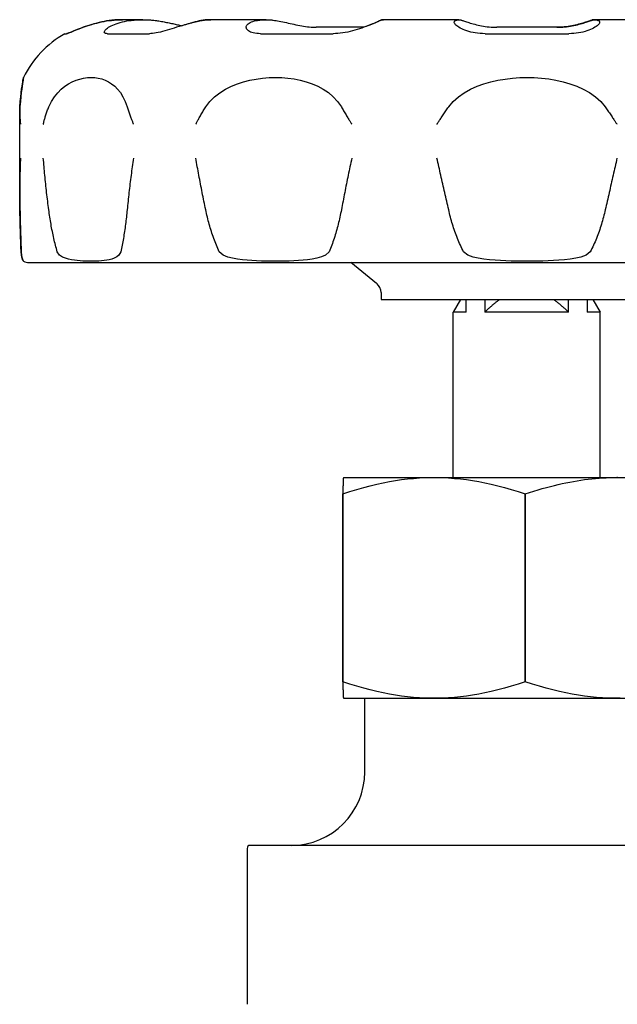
# Model space of a CAD drawing. Header units: millimetres. Extents: x 56 to 3786, y -5 to 459.
# Tile 4 of 7: x 391 to 432, y 260 to 327. Entities that reach past the tile are written whole.
import ezdxf

# ---------------------------------------------------------------- set-up
doc = ezdxf.new("R2010")
doc.units = ezdxf.units.MM
doc.layers.add('DETAIL', color=2, linetype='Continuous')

msp = doc.modelspace()

# ---------------------------------------------------------------- linework, layer by layer
at = {"layer": 'DETAIL'}
for p, q in [((397.994, 326.82), (397.988, 326.82)), ((399.369, 326.82), (397.994, 326.82)), ((403.99, 326.82), (403.968, 326.82)), ((407.74, 326.82), (403.99, 326.82)), ((415.738, 326.82), (415.705, 326.82)), ((420.858, 326.82), (415.738, 326.82)), ((430.09, 326.82), (430.055, 326.82)), ((435.208, 326.82), (430.09, 326.82)), ((394.057, 325.869), (394.188, 325.869)), ((396.959, 325.869), (399.811, 325.869)), ((407.37, 325.869), (412.307, 325.869)), ((414.392, 326.303), (411.156, 326.303)), ((422.627, 325.869), (428.325, 325.869)), ((427.504, 326.303), (423.44, 326.303)), ((390.997, 315.108), (390.997, 320.492)), ((391.004, 315.091), (391.004, 320.498)), ((391.623, 310.32), (459.29, 310.32)), ((415.262, 308.896), (413.517, 310.32)), ((415.557, 308.276), (415.557, 307.82)), ((415.557, 307.82), (435.357, 307.82)), ((420.957, 307.82), (420.457, 306.953)), ((421.342, 306.953), (421.342, 307.82)), ((422.616, 307.82), (422.616, 306.953)), ((428.297, 306.953), (428.297, 307.82)), ((429.572, 307.82), (429.572, 306.953)), ((429.957, 307.82), (430.457, 306.953)), ((421.342, 306.953), (420.457, 306.953)), ((420.457, 295.72), (420.457, 306.953)), ((428.297, 306.953), (422.616, 306.953)), ((430.457, 306.953), (429.572, 306.953)), ((430.457, 295.72), (430.457, 306.953)), ((413.007, 295.72), (413.006, 295.719)), ((413.007, 295.72), (437.906, 295.72)), ((412.96, 294.608), (412.96, 294.608)), ((412.96, 281.832), (412.96, 294.608)), ((412.96, 294.608), (412.96, 281.832)), ((425.363, 294.608), (425.364, 294.608)), ((425.363, 281.832), (425.364, 294.608)), ((425.363, 294.608), (425.363, 281.832)), ((412.96, 281.832), (412.96, 281.832)), ((425.363, 281.832), (425.363, 281.832)), ((413.007, 280.72), (413.006, 280.72)), ((413.007, 280.72), (437.906, 280.72)), ((414.457, 280.719), (436.456, 280.719)), ((414.457, 275.72), (414.457, 280.719)), ((406.457, 270.52), (406.457, 269.719)), ((408.381, 270.72), (406.657, 270.72)), ((423.732, 270.72), (408.381, 270.72)), ((427.181, 270.72), (423.732, 270.72)), ((442.532, 270.72), (427.181, 270.72)), ((406.457, 269.719), (406.457, 259.925))]:
    msp.add_line(p, q, dxfattribs=at)
at = {"layer": 'DETAIL', "flags": 128}
for points in [[(394.184, 325.869), (394.206, 325.872), (394.24, 325.882), (394.287, 325.899), (394.345, 325.922), (394.414, 325.95), (394.494, 325.983), (394.584, 326.021), (394.684, 326.063), (394.792, 326.108), (394.909, 326.155), (395.033, 326.204), (395.164, 326.255), (395.302, 326.306), (395.446, 326.356), (395.595, 326.407), (395.749, 326.456), (395.908, 326.504), (396.069, 326.55), (396.234, 326.593), (396.4, 326.633), (396.568, 326.669), (396.736, 326.702), (396.903, 326.731), (397.069, 326.756)], [(397.075, 326.756), (396.909, 326.731), (396.741, 326.702), (396.573, 326.669), (396.405, 326.632), (396.239, 326.592), (396.074, 326.549), (395.912, 326.504), (395.754, 326.456), (395.6, 326.406), (395.45, 326.356), (395.306, 326.305), (395.168, 326.254), (395.037, 326.204), (394.913, 326.154), (394.796, 326.107), (394.688, 326.062), (394.588, 326.021), (394.498, 325.983), (394.418, 325.95), (394.348, 325.921), (394.29, 325.899), (394.244, 325.882), (394.21, 325.872), (394.188, 325.869)], [(396.959, 325.869), (396.893, 325.872), (396.839, 325.882), (396.797, 325.899), (396.768, 325.922), (396.751, 325.95), (396.747, 325.983), (396.754, 326.021), (396.774, 326.063), (396.805, 326.107), (396.848, 326.155), (396.901, 326.204), (396.966, 326.254), (397.041, 326.305), (397.126, 326.356), (397.222, 326.407), (397.326, 326.456), (397.44, 326.504), (397.563, 326.549), (397.694, 326.592), (397.832, 326.632), (397.978, 326.669), (398.13, 326.702), (398.287, 326.731), (398.45, 326.756)], [(397.069, 326.756), (397.108, 326.762), (397.148, 326.767), (397.187, 326.772), (397.227, 326.776), (397.266, 326.781), (397.305, 326.785), (397.345, 326.789), (397.384, 326.792), (397.423, 326.796), (397.462, 326.799), (397.501, 326.802), (397.54, 326.805), (397.578, 326.807), (397.617, 326.809), (397.655, 326.811), (397.694, 326.813), (397.732, 326.815), (397.77, 326.816), (397.808, 326.817), (397.845, 326.818), (397.883, 326.819), (397.92, 326.819), (397.957, 326.82), (397.994, 326.82)], [(397.994, 326.82), (397.958, 326.82), (397.921, 326.819), (397.883, 326.819), (397.846, 326.818), (397.809, 326.817), (397.771, 326.816), (397.733, 326.815), (397.695, 326.813), (397.657, 326.811), (397.619, 326.809), (397.581, 326.807), (397.543, 326.804), (397.504, 326.802), (397.465, 326.799), (397.427, 326.796), (397.388, 326.792), (397.349, 326.789), (397.31, 326.785), (397.271, 326.781), (397.232, 326.776), (397.193, 326.772), (397.153, 326.767), (397.114, 326.762), (397.075, 326.756)], [(398.45, 326.756), (398.518, 326.765), (398.585, 326.774), (398.653, 326.781), (398.72, 326.788), (398.787, 326.794), (398.854, 326.8), (398.92, 326.805), (398.986, 326.809), (399.052, 326.812), (399.117, 326.815), (399.182, 326.817), (399.247, 326.819), (399.311, 326.82), (399.374, 326.82), (399.437, 326.819), (399.501, 326.819), (399.566, 326.817), (399.631, 326.815), (399.696, 326.812), (399.762, 326.808), (399.828, 326.804), (399.895, 326.799), (399.962, 326.794), (400.029, 326.787)], [(403.317, 326.756), (403.193, 326.731), (403.061, 326.702), (402.921, 326.669), (402.777, 326.632), (402.626, 326.592), (402.472, 326.549), (402.315, 326.504), (402.155, 326.456), (401.992, 326.406), (401.829, 326.356), (401.665, 326.305), (401.501, 326.254), (401.338, 326.204), (401.177, 326.154), (401.017, 326.107), (400.861, 326.062), (400.708, 326.021), (400.56, 325.983), (400.417, 325.95), (400.28, 325.921), (400.15, 325.899), (400.028, 325.882), (399.915, 325.872), (399.811, 325.869)], [(400.029, 326.787), (400.114, 326.778), (400.2, 326.768), (400.287, 326.757), (400.374, 326.745), (400.461, 326.733), (400.548, 326.719), (400.635, 326.704), (400.723, 326.689), (400.809, 326.673), (400.896, 326.657), (400.981, 326.64), (401.067, 326.623), (401.151, 326.605), (401.235, 326.587), (401.318, 326.569), (401.4, 326.55), (401.481, 326.532), (401.56, 326.514), (401.638, 326.496), (401.715, 326.478), (401.791, 326.46), (401.864, 326.443), (401.937, 326.427), (402.007, 326.411)], [(401.993, 326.414), (402.053, 326.432), (402.113, 326.45), (402.172, 326.468), (402.231, 326.486), (402.29, 326.503), (402.348, 326.52), (402.407, 326.537), (402.464, 326.554), (402.522, 326.57), (402.578, 326.586), (402.634, 326.601), (402.69, 326.616), (402.745, 326.63), (402.799, 326.644), (402.852, 326.658), (402.905, 326.671), (402.957, 326.683), (403.008, 326.696), (403.058, 326.707), (403.108, 326.718), (403.156, 326.728), (403.203, 326.738), (403.249, 326.748), (403.294, 326.756)], [(403.294, 326.756), (403.324, 326.762), (403.353, 326.767), (403.382, 326.772), (403.411, 326.776), (403.44, 326.781), (403.469, 326.785), (403.498, 326.789), (403.527, 326.793), (403.556, 326.796), (403.585, 326.799), (403.614, 326.802), (403.643, 326.805), (403.671, 326.807), (403.7, 326.81), (403.728, 326.812), (403.757, 326.814), (403.785, 326.815), (403.813, 326.816), (403.841, 326.818), (403.869, 326.818), (403.896, 326.819), (403.924, 326.82), (403.952, 326.82), (403.979, 326.82)], [(403.99, 326.82), (403.963, 326.82), (403.936, 326.819), (403.909, 326.819), (403.882, 326.818), (403.854, 326.817), (403.827, 326.816), (403.799, 326.815), (403.771, 326.813), (403.744, 326.811), (403.716, 326.809), (403.688, 326.807), (403.659, 326.804), (403.631, 326.802), (403.603, 326.799), (403.575, 326.796), (403.546, 326.792), (403.518, 326.789), (403.489, 326.785), (403.461, 326.781), (403.432, 326.776), (403.403, 326.772), (403.375, 326.767), (403.346, 326.762), (403.317, 326.756)], [(407.37, 325.869), (407.234, 325.872), (407.106, 325.882), (406.988, 325.899), (406.878, 325.922), (406.78, 325.95), (406.692, 325.983), (406.615, 326.021), (406.55, 326.063), (406.496, 326.108), (406.453, 326.155), (406.422, 326.204), (406.403, 326.254), (406.395, 326.305), (406.399, 326.356), (406.414, 326.407), (406.442, 326.456), (406.481, 326.504), (406.531, 326.549), (406.593, 326.592), (406.666, 326.633), (406.751, 326.669), (406.846, 326.702), (406.952, 326.731), (407.067, 326.756)], [(407.067, 326.756), (407.117, 326.765), (407.166, 326.774), (407.216, 326.781), (407.265, 326.788), (407.314, 326.794), (407.363, 326.8), (407.411, 326.805), (407.46, 326.809), (407.508, 326.812), (407.556, 326.815), (407.603, 326.817), (407.65, 326.819), (407.697, 326.82), (407.744, 326.82), (407.79, 326.819), (407.837, 326.819), (407.884, 326.817), (407.932, 326.815), (407.979, 326.812), (408.028, 326.808), (408.076, 326.804), (408.125, 326.799), (408.174, 326.794), (408.223, 326.787)], [(408.223, 326.787), (408.32, 326.773), (408.423, 326.757), (408.531, 326.738), (408.642, 326.717), (408.758, 326.695), (408.876, 326.671), (408.998, 326.645), (409.123, 326.618), (409.249, 326.591), (409.378, 326.563), (409.508, 326.535), (409.639, 326.507), (409.771, 326.48), (409.903, 326.453), (410.035, 326.428), (410.167, 326.404), (410.298, 326.382), (410.428, 326.362), (410.557, 326.344), (410.683, 326.33), (410.806, 326.318), (410.926, 326.31), (411.043, 326.304), (411.156, 326.303)], [(415.492, 326.756), (415.442, 326.731), (415.38, 326.702), (415.308, 326.669), (415.224, 326.632), (415.131, 326.592), (415.029, 326.549), (414.918, 326.504), (414.798, 326.456), (414.672, 326.406), (414.538, 326.356), (414.398, 326.305), (414.253, 326.254), (414.102, 326.204), (413.946, 326.155), (413.787, 326.107), (413.625, 326.062), (413.46, 326.021), (413.293, 325.983), (413.125, 325.95), (412.957, 325.921), (412.791, 325.899), (412.627, 325.882), (412.465, 325.872), (412.307, 325.869)], [(414.356, 326.303), (414.421, 326.326), (414.485, 326.35), (414.548, 326.373), (414.609, 326.396), (414.669, 326.419), (414.728, 326.442), (414.785, 326.464), (414.84, 326.486), (414.894, 326.508), (414.946, 326.529), (414.996, 326.55), (415.044, 326.57), (415.09, 326.59), (415.135, 326.609), (415.177, 326.627), (415.218, 326.645), (415.256, 326.661), (415.292, 326.677), (415.325, 326.693), (415.357, 326.707), (415.386, 326.721), (415.412, 326.733), (415.436, 326.745), (415.458, 326.756)], [(415.458, 326.756), (415.469, 326.762), (415.481, 326.767), (415.492, 326.773), (415.503, 326.777), (415.514, 326.782), (415.525, 326.786), (415.537, 326.79), (415.548, 326.794), (415.559, 326.798), (415.57, 326.801), (415.581, 326.804), (415.592, 326.807), (415.603, 326.809), (415.614, 326.811), (415.625, 326.813), (415.636, 326.815), (415.647, 326.816), (415.658, 326.817), (415.668, 326.818), (415.679, 326.819), (415.69, 326.82), (415.7, 326.82), (415.711, 326.82), (415.721, 326.82)], [(415.738, 326.82), (415.728, 326.82), (415.718, 326.819), (415.708, 326.819), (415.698, 326.818), (415.688, 326.817), (415.678, 326.816), (415.668, 326.815), (415.658, 326.813), (415.648, 326.811), (415.637, 326.809), (415.627, 326.807), (415.617, 326.804), (415.607, 326.802), (415.596, 326.799), (415.586, 326.796), (415.576, 326.792), (415.565, 326.789), (415.555, 326.785), (415.544, 326.781), (415.534, 326.776), (415.523, 326.772), (415.513, 326.767), (415.502, 326.762), (415.492, 326.756)], [(422.627, 325.869), (422.457, 325.872), (422.29, 325.882), (422.126, 325.899), (421.967, 325.922), (421.813, 325.95), (421.665, 325.983), (421.524, 326.021), (421.391, 326.063), (421.266, 326.108), (421.15, 326.155), (421.042, 326.204), (420.944, 326.255), (420.856, 326.306), (420.777, 326.356), (420.709, 326.407), (420.652, 326.456), (420.605, 326.504), (420.57, 326.55), (420.547, 326.593), (420.535, 326.633), (420.536, 326.669), (420.549, 326.702), (420.574, 326.731), (420.612, 326.756)], [(420.612, 326.756), (420.63, 326.765), (420.648, 326.774), (420.666, 326.781), (420.684, 326.788), (420.702, 326.794), (420.72, 326.8), (420.738, 326.805), (420.756, 326.809), (420.773, 326.812), (420.791, 326.815), (420.808, 326.817), (420.825, 326.819), (420.842, 326.82), (420.859, 326.82), (420.876, 326.819), (420.893, 326.819), (420.911, 326.817), (420.928, 326.815), (420.945, 326.812), (420.963, 326.808), (420.981, 326.804), (420.999, 326.799), (421.016, 326.794), (421.034, 326.787)], [(421.034, 326.787), (421.073, 326.773), (421.119, 326.757), (421.172, 326.738), (421.232, 326.717), (421.298, 326.695), (421.371, 326.671), (421.45, 326.645), (421.535, 326.618), (421.626, 326.591), (421.722, 326.563), (421.822, 326.535), (421.928, 326.507), (422.038, 326.48), (422.152, 326.453), (422.27, 326.428), (422.392, 326.404), (422.516, 326.382), (422.644, 326.362), (422.774, 326.344), (422.906, 326.33), (423.039, 326.318), (423.172, 326.31), (423.306, 326.304), (423.44, 326.303)], [(429.879, 326.787), (429.84, 326.773), (429.794, 326.757), (429.741, 326.738), (429.681, 326.717), (429.615, 326.695), (429.542, 326.671), (429.463, 326.645), (429.378, 326.618), (429.287, 326.591), (429.191, 326.563), (429.091, 326.535), (428.985, 326.507), (428.875, 326.48), (428.761, 326.453), (428.643, 326.428), (428.521, 326.404), (428.397, 326.382), (428.269, 326.362), (428.139, 326.344), (428.007, 326.33), (427.874, 326.318), (427.741, 326.31), (427.607, 326.304), (427.473, 326.303)], [(427.504, 326.303), (427.638, 326.304), (427.772, 326.31), (427.906, 326.318), (428.039, 326.33), (428.171, 326.344), (428.301, 326.362), (428.428, 326.382), (428.553, 326.404), (428.675, 326.428), (428.793, 326.453), (428.907, 326.48), (429.017, 326.507), (429.123, 326.535), (429.224, 326.563), (429.32, 326.591), (429.411, 326.619), (429.496, 326.645), (429.575, 326.671), (429.648, 326.695), (429.714, 326.717), (429.774, 326.738), (429.828, 326.757), (429.874, 326.773), (429.912, 326.787)], [(430.337, 326.756), (430.375, 326.731), (430.4, 326.702), (430.413, 326.669), (430.414, 326.632), (430.403, 326.592), (430.379, 326.549), (430.345, 326.504), (430.298, 326.456), (430.241, 326.406), (430.173, 326.356), (430.094, 326.305), (430.006, 326.254), (429.908, 326.204), (429.8, 326.154), (429.684, 326.107), (429.559, 326.062), (429.426, 326.021), (429.285, 325.983), (429.138, 325.95), (428.983, 325.921), (428.825, 325.899), (428.662, 325.882), (428.495, 325.872), (428.325, 325.869)], [(430.055, 326.82), (430.048, 326.82), (430.041, 326.82), (430.034, 326.819), (430.027, 326.819), (430.019, 326.818), (430.012, 326.818), (430.005, 326.817), (429.998, 326.816), (429.99, 326.815), (429.983, 326.814), (429.976, 326.813), (429.968, 326.812), (429.961, 326.811), (429.953, 326.809), (429.946, 326.807), (429.939, 326.806), (429.931, 326.804), (429.924, 326.802), (429.916, 326.8), (429.909, 326.797), (429.901, 326.795), (429.894, 326.793), (429.886, 326.79), (429.879, 326.787)], [(429.912, 326.787), (429.93, 326.794), (429.948, 326.799), (429.966, 326.804), (429.984, 326.808), (430.002, 326.812), (430.019, 326.815), (430.037, 326.817), (430.054, 326.819), (430.071, 326.819), (430.088, 326.82), (430.105, 326.82), (430.122, 326.819), (430.14, 326.817), (430.157, 326.815), (430.175, 326.812), (430.192, 326.809), (430.21, 326.805), (430.228, 326.8), (430.246, 326.794), (430.264, 326.788), (430.282, 326.781), (430.3, 326.774), (430.318, 326.765), (430.336, 326.756)], [(391.009, 320.893), (391.037, 321.263), (391.067, 321.585), (391.097, 321.86), (391.127, 322.096), (391.155, 322.296), (391.18, 322.461), (391.202, 322.597), (391.22, 322.706), (391.235, 322.79), (391.246, 322.848), (391.253, 322.883), (391.255, 322.894), (391.254, 322.883), (391.248, 322.849), (391.238, 322.791), (391.223, 322.708), (391.205, 322.599), (391.184, 322.463), (391.16, 322.298), (391.132, 322.1), (391.103, 321.863), (391.073, 321.587), (391.043, 321.264), (391.016, 320.893)], [(392.975, 320.893), (393.151, 321.263), (393.356, 321.585), (393.581, 321.86), (393.819, 322.096), (394.067, 322.296), (394.318, 322.461), (394.571, 322.597), (394.827, 322.706), (395.085, 322.79), (395.343, 322.848), (395.599, 322.883), (395.85, 322.894), (396.096, 322.883), (396.336, 322.849), (396.572, 322.791), (396.805, 322.708), (397.031, 322.599), (397.249, 322.463), (397.456, 322.298), (397.656, 322.1), (397.844, 321.863), (398.017, 321.587), (398.172, 321.264), (398.302, 320.893)], [(403.643, 320.893), (403.921, 321.263), (404.247, 321.585), (404.605, 321.86), (404.989, 322.096), (405.39, 322.296), (405.799, 322.461), (406.215, 322.597), (406.641, 322.706), (407.074, 322.79), (407.51, 322.848), (407.945, 322.883), (408.378, 322.894), (408.805, 322.883), (409.226, 322.849), (409.647, 322.791), (410.063, 322.708), (410.473, 322.599), (410.871, 322.463), (411.256, 322.298), (411.629, 322.1), (411.984, 321.863), (412.314, 321.587), (412.611, 321.264), (412.863, 320.893)], [(420.157, 320.893), (420.462, 321.263), (420.821, 321.585), (421.217, 321.86), (421.643, 322.096), (422.09, 322.296), (422.548, 322.461), (423.016, 322.597), (423.497, 322.706), (423.988, 322.79), (424.485, 322.848), (424.984, 322.883), (425.482, 322.894), (425.976, 322.883), (426.466, 322.849), (426.957, 322.791), (427.447, 322.708), (427.93, 322.599), (428.402, 322.463), (428.86, 322.298), (429.307, 322.1), (429.734, 321.863), (430.132, 321.587), (430.493, 321.264), (430.799, 320.893)], [(390.997, 320.492), (390.997, 320.509), (390.997, 320.526), (390.997, 320.542), (390.997, 320.559), (390.997, 320.576), (390.997, 320.592), (390.998, 320.609), (390.998, 320.626), (390.998, 320.643), (390.999, 320.659), (390.999, 320.676), (391, 320.693), (391, 320.709), (391.001, 320.726), (391.002, 320.743), (391.002, 320.759), (391.003, 320.776), (391.004, 320.793), (391.005, 320.809), (391.005, 320.826), (391.006, 320.843), (391.007, 320.859), (391.008, 320.876), (391.009, 320.893)], [(391.016, 320.893), (391.012, 320.825), (391.009, 320.758), (391.007, 320.691), (391.005, 320.623), (391.004, 320.556), (391.004, 320.488), (391.004, 320.421), (391.005, 320.353), (391.007, 320.286), (391.01, 320.221), (391.013, 320.158), (391.016, 320.099), (391.02, 320.043), (391.023, 319.991), (391.027, 319.942), (391.031, 319.898), (391.035, 319.858), (391.039, 319.823), (391.042, 319.792), (391.045, 319.767), (391.047, 319.747), (391.049, 319.733), (391.05, 319.725), (391.05, 319.72)], [(392.604, 319.72), (392.605, 319.725), (392.607, 319.733), (392.61, 319.747), (392.615, 319.767), (392.621, 319.792), (392.628, 319.822), (392.637, 319.857), (392.647, 319.897), (392.659, 319.942), (392.672, 319.99), (392.686, 320.042), (392.702, 320.098), (392.719, 320.158), (392.738, 320.22), (392.758, 320.285), (392.78, 320.353), (392.802, 320.42), (392.825, 320.488), (392.848, 320.556), (392.872, 320.623), (392.897, 320.691), (392.922, 320.758), (392.948, 320.825), (392.975, 320.893)], [(398.302, 320.893), (398.321, 320.825), (398.342, 320.758), (398.363, 320.691), (398.385, 320.623), (398.407, 320.556), (398.43, 320.488), (398.453, 320.421), (398.477, 320.353), (398.502, 320.286), (398.526, 320.221), (398.55, 320.158), (398.573, 320.099), (398.595, 320.043), (398.616, 319.991), (398.636, 319.942), (398.654, 319.898), (398.671, 319.858), (398.686, 319.823), (398.699, 319.792), (398.71, 319.767), (398.719, 319.747), (398.725, 319.733), (398.728, 319.725), (398.731, 319.72)], [(402.968, 319.72), (402.971, 319.725), (402.975, 319.733), (402.982, 319.747), (402.992, 319.767), (403.006, 319.792), (403.022, 319.822), (403.04, 319.857), (403.062, 319.897), (403.086, 319.942), (403.112, 319.99), (403.141, 320.042), (403.172, 320.098), (403.205, 320.158), (403.241, 320.22), (403.278, 320.285), (403.317, 320.353), (403.356, 320.42), (403.396, 320.488), (403.436, 320.556), (403.477, 320.623), (403.518, 320.691), (403.559, 320.758), (403.601, 320.825), (403.643, 320.893)], [(412.863, 320.893), (412.901, 320.825), (412.94, 320.758), (412.979, 320.691), (413.018, 320.623), (413.058, 320.556), (413.098, 320.488), (413.138, 320.421), (413.178, 320.353), (413.219, 320.286), (413.259, 320.221), (413.297, 320.158), (413.334, 320.099), (413.368, 320.043), (413.401, 319.991), (413.431, 319.942), (413.459, 319.898), (413.484, 319.858), (413.507, 319.823), (413.526, 319.792), (413.542, 319.767), (413.555, 319.747), (413.564, 319.733), (413.569, 319.725), (413.572, 319.72)], [(419.358, 319.72), (419.362, 319.725), (419.367, 319.733), (419.376, 319.747), (419.389, 319.767), (419.406, 319.792), (419.427, 319.822), (419.45, 319.857), (419.477, 319.897), (419.507, 319.941), (419.54, 319.99), (419.575, 320.042), (419.613, 320.098), (419.653, 320.157), (419.696, 320.22), (419.74, 320.285), (419.786, 320.353), (419.832, 320.42), (419.879, 320.488), (419.925, 320.555), (419.971, 320.623), (420.018, 320.69), (420.064, 320.758), (420.11, 320.825), (420.157, 320.893)], [(430.799, 320.893), (430.846, 320.825), (430.892, 320.758), (430.939, 320.69), (430.985, 320.623), (431.031, 320.555), (431.078, 320.488), (431.124, 320.42), (431.17, 320.353), (431.216, 320.285), (431.261, 320.22), (431.303, 320.157), (431.343, 320.098), (431.381, 320.042), (431.417, 319.99), (431.449, 319.941), (431.479, 319.897), (431.506, 319.857), (431.53, 319.822), (431.55, 319.792), (431.567, 319.767), (431.58, 319.747), (431.589, 319.733), (431.595, 319.725), (431.598, 319.72)], [(391.05, 317.42), (391.045, 317.273), (391.039, 317.126), (391.034, 316.98), (391.03, 316.833), (391.026, 316.687), (391.022, 316.54), (391.018, 316.393), (391.015, 316.247), (391.012, 316.1), (391.01, 315.954), (391.008, 315.807), (391.006, 315.661), (391.005, 315.514), (391.004, 315.367), (391.004, 315.221), (391.004, 315.074), (391.004, 314.928), (391.004, 314.781), (391.005, 314.635), (391.007, 314.488), (391.009, 314.342), (391.011, 314.195), (391.013, 314.049), (391.016, 313.902)], [(392.975, 313.902), (392.955, 314.049), (392.936, 314.195), (392.918, 314.342), (392.9, 314.488), (392.882, 314.635), (392.864, 314.781), (392.847, 314.928), (392.83, 315.074), (392.813, 315.221), (392.797, 315.367), (392.781, 315.514), (392.765, 315.661), (392.75, 315.807), (392.735, 315.954), (392.72, 316.1), (392.706, 316.247), (392.692, 316.393), (392.679, 316.54), (392.665, 316.687), (392.652, 316.833), (392.64, 316.98), (392.627, 317.126), (392.616, 317.273), (392.604, 317.42)], [(398.731, 317.42), (398.709, 317.273), (398.688, 317.126), (398.668, 316.98), (398.647, 316.833), (398.627, 316.687), (398.607, 316.54), (398.587, 316.393), (398.568, 316.247), (398.549, 316.1), (398.53, 315.954), (398.512, 315.807), (398.494, 315.661), (398.476, 315.514), (398.459, 315.367), (398.442, 315.221), (398.425, 315.074), (398.408, 314.928), (398.392, 314.781), (398.376, 314.635), (398.361, 314.488), (398.345, 314.342), (398.33, 314.195), (398.316, 314.049), (398.302, 313.902)], [(403.643, 313.902), (403.613, 314.049), (403.583, 314.195), (403.553, 314.342), (403.523, 314.488), (403.493, 314.635), (403.464, 314.781), (403.434, 314.928), (403.405, 315.074), (403.376, 315.221), (403.348, 315.367), (403.319, 315.514), (403.291, 315.661), (403.263, 315.807), (403.235, 315.954), (403.207, 316.1), (403.18, 316.247), (403.152, 316.393), (403.125, 316.54), (403.099, 316.687), (403.072, 316.833), (403.046, 316.98), (403.02, 317.126), (402.994, 317.273), (402.968, 317.42)], [(413.572, 317.42), (413.541, 317.273), (413.51, 317.126), (413.479, 316.98), (413.448, 316.833), (413.417, 316.687), (413.386, 316.54), (413.356, 316.393), (413.326, 316.247), (413.296, 316.1), (413.266, 315.954), (413.236, 315.807), (413.206, 315.661), (413.177, 315.514), (413.147, 315.367), (413.118, 315.221), (413.089, 315.074), (413.06, 314.928), (413.031, 314.781), (413.003, 314.635), (412.975, 314.488), (412.947, 314.342), (412.919, 314.195), (412.891, 314.049), (412.863, 313.902)], [(420.157, 313.902), (420.123, 314.049), (420.09, 314.195), (420.056, 314.342), (420.023, 314.488), (419.99, 314.635), (419.956, 314.781), (419.923, 314.928), (419.889, 315.074), (419.856, 315.221), (419.822, 315.367), (419.789, 315.514), (419.756, 315.661), (419.722, 315.807), (419.689, 315.954), (419.656, 316.1), (419.622, 316.247), (419.589, 316.393), (419.556, 316.54), (419.523, 316.687), (419.49, 316.833), (419.457, 316.98), (419.424, 317.126), (419.391, 317.273), (419.358, 317.42)], [(431.598, 317.42), (431.565, 317.273), (431.532, 317.126), (431.499, 316.98), (431.466, 316.833), (431.433, 316.687), (431.4, 316.54), (431.367, 316.393), (431.334, 316.247), (431.301, 316.1), (431.267, 315.954), (431.234, 315.807), (431.201, 315.661), (431.167, 315.514), (431.134, 315.367), (431.1, 315.221), (431.067, 315.074), (431.034, 314.928), (431, 314.781), (430.967, 314.635), (430.933, 314.488), (430.9, 314.342), (430.866, 314.195), (430.833, 314.049), (430.799, 313.902)], [(391.009, 313.902), (391.008, 313.952), (391.007, 314.002), (391.006, 314.053), (391.005, 314.103), (391.005, 314.153), (391.004, 314.203), (391.003, 314.254), (391.002, 314.304), (391.002, 314.354), (391.001, 314.404), (391, 314.455), (391, 314.505), (390.999, 314.555), (390.999, 314.605), (390.998, 314.656), (390.998, 314.706), (390.998, 314.756), (390.997, 314.806), (390.997, 314.856), (390.997, 314.907), (390.997, 314.957), (390.997, 315.007), (390.997, 315.057), (390.997, 315.108)], [(391.094, 311.039), (391.09, 311.152), (391.085, 311.265), (391.081, 311.379), (391.077, 311.494), (391.073, 311.61), (391.069, 311.726), (391.065, 311.843), (391.061, 311.961), (391.058, 312.079), (391.054, 312.198), (391.05, 312.317), (391.047, 312.437), (391.043, 312.557), (391.04, 312.678), (391.036, 312.799), (391.033, 312.921), (391.03, 313.043), (391.026, 313.165), (391.023, 313.287), (391.02, 313.41), (391.017, 313.533), (391.015, 313.656), (391.012, 313.779), (391.009, 313.902)], [(391.016, 313.902), (391.019, 313.779), (391.021, 313.656), (391.024, 313.533), (391.027, 313.41), (391.03, 313.287), (391.033, 313.165), (391.036, 313.043), (391.039, 312.921), (391.042, 312.799), (391.046, 312.678), (391.049, 312.557), (391.053, 312.437), (391.056, 312.317), (391.06, 312.198), (391.064, 312.079), (391.067, 311.961), (391.071, 311.843), (391.075, 311.726), (391.079, 311.61), (391.083, 311.494), (391.087, 311.379), (391.091, 311.265), (391.095, 311.152), (391.099, 311.039)], [(393.555, 311.039), (393.523, 311.152), (393.492, 311.265), (393.462, 311.379), (393.432, 311.494), (393.402, 311.61), (393.374, 311.726), (393.346, 311.843), (393.319, 311.961), (393.292, 312.079), (393.267, 312.198), (393.241, 312.317), (393.217, 312.437), (393.193, 312.557), (393.17, 312.678), (393.147, 312.799), (393.126, 312.921), (393.104, 313.043), (393.084, 313.165), (393.064, 313.287), (393.045, 313.41), (393.026, 313.533), (393.008, 313.656), (392.991, 313.779), (392.975, 313.902)], [(398.302, 313.902), (398.289, 313.779), (398.277, 313.656), (398.264, 313.533), (398.25, 313.41), (398.236, 313.287), (398.222, 313.165), (398.207, 313.043), (398.191, 312.921), (398.175, 312.799), (398.158, 312.678), (398.141, 312.557), (398.123, 312.437), (398.105, 312.317), (398.086, 312.198), (398.067, 312.079), (398.047, 311.961), (398.026, 311.843), (398.005, 311.726), (397.983, 311.61), (397.961, 311.494), (397.938, 311.379), (397.915, 311.265), (397.891, 311.152), (397.866, 311.039)], [(404.565, 311.039), (404.514, 311.152), (404.464, 311.265), (404.415, 311.379), (404.367, 311.494), (404.321, 311.61), (404.275, 311.726), (404.231, 311.843), (404.188, 311.961), (404.146, 312.079), (404.105, 312.198), (404.065, 312.317), (404.026, 312.437), (403.988, 312.557), (403.951, 312.678), (403.916, 312.799), (403.881, 312.921), (403.848, 313.043), (403.816, 313.165), (403.784, 313.287), (403.754, 313.41), (403.725, 313.533), (403.697, 313.656), (403.669, 313.779), (403.643, 313.902)], [(412.863, 313.902), (412.84, 313.779), (412.815, 313.656), (412.79, 313.533), (412.764, 313.41), (412.736, 313.287), (412.708, 313.165), (412.679, 313.043), (412.648, 312.921), (412.617, 312.799), (412.585, 312.678), (412.552, 312.557), (412.518, 312.437), (412.482, 312.317), (412.446, 312.198), (412.409, 312.079), (412.371, 311.961), (412.331, 311.843), (412.291, 311.726), (412.249, 311.61), (412.207, 311.494), (412.163, 311.379), (412.118, 311.265), (412.072, 311.152), (412.026, 311.039)], [(421.172, 311.039), (421.116, 311.152), (421.06, 311.265), (421.006, 311.379), (420.954, 311.494), (420.902, 311.61), (420.852, 311.726), (420.803, 311.843), (420.755, 311.961), (420.709, 312.079), (420.664, 312.198), (420.62, 312.317), (420.577, 312.437), (420.536, 312.557), (420.495, 312.678), (420.456, 312.799), (420.418, 312.921), (420.382, 313.043), (420.346, 313.165), (420.312, 313.287), (420.278, 313.41), (420.246, 313.533), (420.215, 313.656), (420.185, 313.779), (420.157, 313.902)], [(430.799, 313.902), (430.771, 313.779), (430.741, 313.656), (430.71, 313.533), (430.678, 313.41), (430.645, 313.287), (430.61, 313.165), (430.575, 313.043), (430.538, 312.921), (430.5, 312.799), (430.461, 312.678), (430.421, 312.557), (430.379, 312.437), (430.336, 312.317), (430.292, 312.198), (430.247, 312.079), (430.201, 311.961), (430.153, 311.843), (430.104, 311.726), (430.054, 311.61), (430.003, 311.494), (429.95, 311.379), (429.896, 311.265), (429.841, 311.152), (429.784, 311.039)], [(391.099, 311.039), (391.119, 310.821), (391.142, 310.697), (391.164, 310.616), (391.183, 310.556), (391.201, 310.511), (391.216, 310.478), (391.229, 310.454), (391.238, 310.437), (391.246, 310.424), (391.251, 310.416), (391.255, 310.411), (391.256, 310.409), (391.254, 310.411), (391.251, 310.415), (391.245, 310.424), (391.237, 310.436), (391.227, 310.453), (391.214, 310.476), (391.199, 310.509), (391.18, 310.554), (391.16, 310.615), (391.138, 310.695), (391.114, 310.821), (391.094, 311.039)], [(397.866, 311.039), (397.744, 310.821), (397.59, 310.7), (397.424, 310.615), (397.251, 310.554), (397.085, 310.512), (396.915, 310.48), (396.74, 310.455), (396.563, 310.437), (396.388, 310.424), (396.213, 310.416), (396.032, 310.411), (395.849, 310.409), (395.665, 310.411), (395.482, 310.416), (395.294, 310.424), (395.102, 310.437), (394.909, 310.455), (394.716, 310.479), (394.522, 310.511), (394.316, 310.555), (394.109, 310.616), (393.912, 310.697), (393.713, 310.821), (393.555, 311.039)], [(412.026, 311.039), (411.794, 310.821), (411.505, 310.7), (411.195, 310.615), (410.875, 310.554), (410.571, 310.512), (410.262, 310.48), (409.946, 310.455), (409.63, 310.437), (409.32, 310.424), (409.01, 310.416), (408.694, 310.411), (408.376, 310.409), (408.058, 310.411), (407.745, 310.416), (407.426, 310.424), (407.102, 310.437), (406.777, 310.455), (406.456, 310.479), (406.135, 310.511), (405.796, 310.555), (405.457, 310.616), (405.138, 310.697), (404.817, 310.821), (404.565, 311.039)], [(429.784, 311.039), (429.505, 310.821), (429.148, 310.697), (428.789, 310.616), (428.418, 310.556), (428.034, 310.511), (427.654, 310.478), (427.292, 310.454), (426.93, 310.437), (426.566, 310.424), (426.207, 310.416), (425.846, 310.411), (425.485, 310.409), (425.125, 310.411), (424.764, 310.415), (424.404, 310.424), (424.042, 310.436), (423.678, 310.453), (423.318, 310.476), (422.94, 310.509), (422.551, 310.554), (422.171, 310.615), (421.813, 310.695), (421.452, 310.821), (421.172, 311.039)], [(422.616, 306.953), (422.662, 306.999), (422.708, 307.043), (422.753, 307.086), (422.798, 307.129), (422.843, 307.17), (422.887, 307.211), (422.931, 307.251), (422.975, 307.291), (423.018, 307.329), (423.061, 307.367), (423.104, 307.404), (423.146, 307.44), (423.189, 307.476), (423.23, 307.51), (423.272, 307.544), (423.313, 307.578), (423.354, 307.61), (423.395, 307.642), (423.436, 307.673), (423.476, 307.704), (423.516, 307.734), (423.556, 307.763), (423.596, 307.792), (423.635, 307.82)], [(427.278, 307.82), (427.317, 307.792), (427.357, 307.763), (427.397, 307.734), (427.437, 307.704), (427.477, 307.673), (427.518, 307.642), (427.559, 307.61), (427.6, 307.578), (427.641, 307.544), (427.683, 307.51), (427.724, 307.476), (427.767, 307.44), (427.809, 307.404), (427.852, 307.367), (427.895, 307.329), (427.938, 307.291), (427.982, 307.251), (428.026, 307.211), (428.07, 307.17), (428.115, 307.129), (428.16, 307.086), (428.205, 307.043), (428.251, 306.999), (428.297, 306.953)], [(413.006, 295.719), (413.005, 295.717), (413.003, 295.71), (413.001, 295.7), (412.999, 295.687), (412.998, 295.67), (412.996, 295.65), (412.994, 295.626), (412.992, 295.598), (412.99, 295.567), (412.988, 295.532), (412.987, 295.493), (412.985, 295.45), (412.983, 295.404), (412.981, 295.353), (412.979, 295.298), (412.977, 295.24), (412.975, 295.177), (412.973, 295.109), (412.971, 295.038), (412.969, 294.961), (412.967, 294.88), (412.965, 294.794), (412.963, 294.704), (412.96, 294.608)], [(412.96, 294.608), (413.447, 294.765), (413.92, 294.909), (414.381, 295.04), (414.831, 295.157), (415.271, 295.262), (415.702, 295.356), (416.126, 295.438), (416.544, 295.509), (416.956, 295.569), (417.363, 295.619), (417.767, 295.659), (418.167, 295.689), (418.566, 295.708), (418.963, 295.718), (419.36, 295.718), (419.758, 295.708), (420.156, 295.689), (420.557, 295.659), (420.961, 295.619), (421.368, 295.569), (421.78, 295.509), (422.197, 295.438), (422.621, 295.356), (423.053, 295.262), (423.493, 295.157), (423.943, 295.04), (424.404, 294.909), (424.876, 294.765), (425.363, 294.608)], [(425.364, 294.608), (425.66, 294.704), (425.951, 294.796), (426.238, 294.882), (426.519, 294.963), (426.797, 295.04), (427.071, 295.112), (427.341, 295.18), (427.607, 295.243), (427.87, 295.302), (428.131, 295.357), (428.388, 295.407), (428.643, 295.454), (428.896, 295.496), (429.147, 295.535), (429.395, 295.57), (429.643, 295.601), (429.888, 295.629), (430.132, 295.653), (430.376, 295.673), (430.618, 295.689), (430.86, 295.702), (431.101, 295.711), (431.341, 295.717), (431.582, 295.719)], [(425.363, 281.832), (424.876, 281.674), (424.404, 281.53), (423.943, 281.399), (423.493, 281.282), (423.053, 281.177), (422.621, 281.083), (422.197, 281.001), (421.78, 280.93), (421.368, 280.87), (420.96, 280.82), (420.557, 280.78), (420.156, 280.75), (419.758, 280.731), (419.36, 280.721), (418.963, 280.721), (418.566, 280.731), (418.167, 280.75), (417.766, 280.78), (417.363, 280.82), (416.955, 280.87), (416.544, 280.93), (416.126, 281.001), (415.702, 281.083), (415.27, 281.177), (414.83, 281.282), (414.38, 281.399), (413.92, 281.53), (413.447, 281.674), (412.96, 281.832)], [(412.96, 281.832), (412.962, 281.736), (412.964, 281.645), (412.967, 281.559), (412.969, 281.478), (412.971, 281.401), (412.973, 281.33), (412.975, 281.262), (412.977, 281.199), (412.979, 281.141), (412.981, 281.086), (412.983, 281.035), (412.984, 280.989), (412.986, 280.946), (412.988, 280.907), (412.99, 280.872), (412.992, 280.841), (412.994, 280.813), (412.995, 280.789), (412.997, 280.769), (412.999, 280.752), (413.001, 280.739), (413.003, 280.729), (413.004, 280.722), (413.006, 280.72)], [(431.811, 280.721), (431.411, 280.721), (431.011, 280.731), (430.609, 280.75), (430.206, 280.78), (429.799, 280.82), (429.389, 280.87), (428.974, 280.93), (428.553, 281.001), (428.126, 281.083), (427.691, 281.177), (427.247, 281.282), (426.794, 281.399), (426.33, 281.53), (425.854, 281.674), (425.363, 281.832)]]:
    msp.add_lwpolyline(points, dxfattribs=at)
at = {"layer": 'DETAIL'}
for centre, radius, start, end in [((397.606, 319.72), 7.1, 119.99849, 153.4437), ((391.623, 311.119), 0.799, 242.61302, 270), ((414.757, 308.276), 0.8, 0, 50.78887), ((409.457, 275.72), 5, 270, 0), ((406.657, 270.52), 0.2, 90, 180)]:
    msp.add_arc(centre, radius, start, end, dxfattribs=at)
msp.add_ellipse((425.457, 295.719), major_axis=(12.45, 0), ratio=0.000009, start_param=1.050913, end_param=1.056467, dxfattribs=at)

doc.saveas('drawing.dxf')
